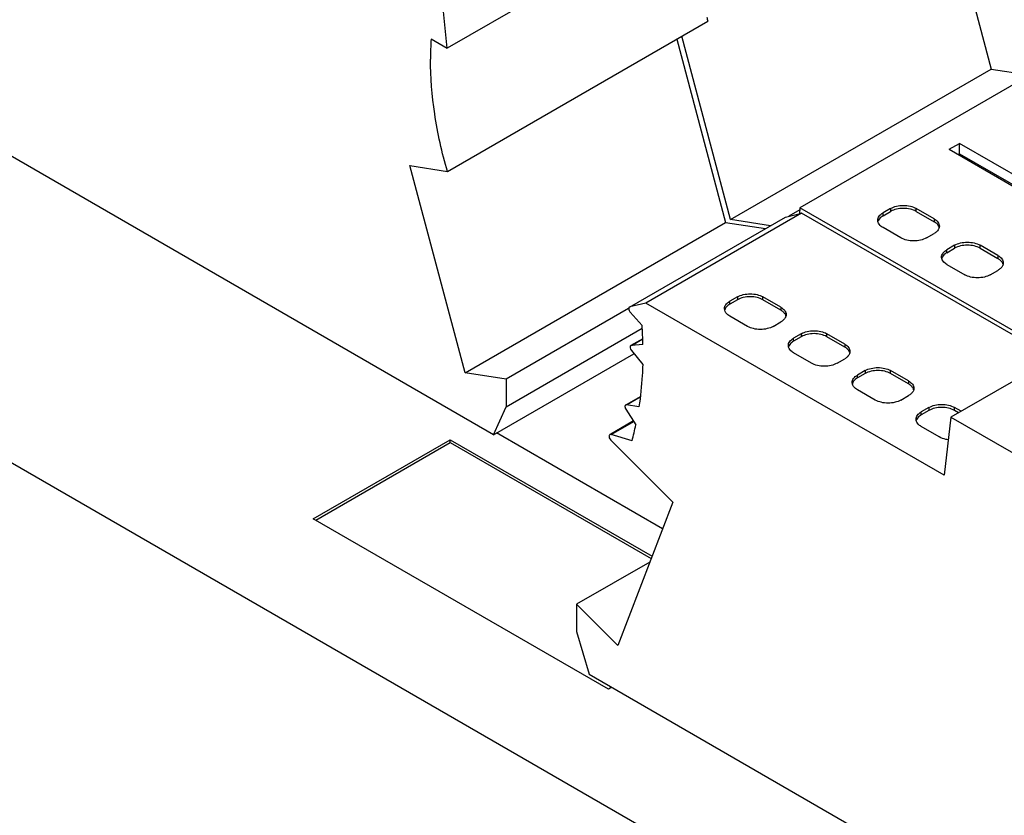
# Model space of a CAD drawing. Header units: inches. Extents: x 0 to 22, y 0 to 17.
# Tile 6 of 27: x 2.3 to 3.4, y 13.4 to 14.2. Entities that reach past the tile are written whole.
import ezdxf

# ---------------------------------------------------------------- set-up
doc = ezdxf.new("R2010")
doc.units = ezdxf.units.IN
doc.header["$LTSCALE"] = 1.21
doc.header["$MEASUREMENT"] = 0
doc.layers.get('0').update_dxf_attribs({"linetype": 'CONTINUOUS'})

msp = doc.modelspace()

# ---------------------------------------------------------------- linework, layer by layer
at = {"color": 7, "linetype": 'CONTINUOUS'}
for p, q in [((2.8224, 13.7844), (1.2635, 14.6845)), ((4.3629, 12.5606), (0.9866, 14.51)), ((3.3115, 14.3829), (3.3648, 14.1831)), ((3.0558, 14.3697), (2.7719, 14.2057)), ((2.7719, 14.2057), (2.7667, 14.2569)), ((2.772, 14.0714), (3.056, 14.2353)), ((2.7544, 14.2159), (2.7719, 14.2057)), ((3.022, 14.2157), (3.0753, 14.0159)), ((3.0808, 14.0191), (3.0276, 14.2189)), ((3.4403, 14.1959), (3.1564, 14.0319)), ((3.0808, 14.0191), (3.3648, 14.1831)), ((3.3648, 14.1831), (3.4068, 14.1765)), ((3.319, 14.0956), (3.3302, 14.102)), ((3.319, 14.0956), (3.6094, 13.9279)), ((3.3302, 14.0907), (3.3302, 14.102)), ((3.6206, 13.9343), (3.3302, 14.102)), ((3.3288, 14.0899), (3.3302, 14.0907)), ((3.3302, 14.0907), (3.6108, 13.9287)), ((2.7913, 13.852), (2.7311, 14.0778)), ((2.7311, 14.0778), (2.772, 14.0714)), ((3.1561, 14.0295), (3.1441, 14.0226)), ((3.1564, 14.0319), (3.1557, 14.0254)), ((3.4364, 13.8703), (3.1564, 14.0319)), ((3.2552, 14.0311), (3.2469, 14.0263)), ((3.2469, 14.0231), (3.2552, 14.0279)), ((3.2552, 14.0311), (3.2552, 14.0279)), ((3.2831, 14.0279), (3.2831, 14.0311)), ((3.3025, 14.0199), (3.2831, 14.0311)), ((3.2831, 14.0279), (3.3025, 14.0167)), ((2.9705, 13.9236), (3.1407, 14.0217)), ((3.1582, 14.0261), (2.9884, 13.928)), ((3.1242, 14.0123), (3.0808, 14.0191)), ((3.1403, 14.0216), (3.1407, 14.0217)), ((3.1407, 14.0217), (3.1582, 14.0261)), ((3.4322, 13.8679), (3.1582, 14.0261)), ((3.2413, 14.0165), (3.2411, 14.0183)), ((3.2469, 14.0231), (3.2469, 14.0263)), ((3.3025, 14.0199), (3.3025, 14.0167)), ((2.7913, 13.852), (3.0753, 14.0159)), ((3.0753, 14.0159), (3.1187, 14.0091)), ((3.2664, 13.999), (3.2469, 14.0102)), ((3.2942, 13.999), (3.3025, 14.0038)), ((3.3248, 13.991), (3.3165, 13.9861)), ((3.3165, 13.9829), (3.3248, 13.9877)), ((3.3165, 13.9829), (3.3165, 13.9861)), ((3.3248, 13.991), (3.3248, 13.9877)), ((3.3527, 13.9877), (3.3527, 13.991)), ((3.3721, 13.9797), (3.3527, 13.991)), ((3.3527, 13.9877), (3.3721, 13.9765)), ((3.3109, 13.9763), (3.3107, 13.9781)), ((3.3721, 13.9797), (3.3721, 13.9765)), ((3.3165, 13.9701), (3.336, 13.9588)), ((3.3638, 13.9588), (3.3721, 13.9636)), ((3.0882, 13.9347), (3.0798, 13.9299)), ((3.0882, 13.9315), (3.0798, 13.9267)), ((3.0882, 13.9347), (3.0882, 13.9315)), ((3.116, 13.9315), (3.116, 13.9347)), ((3.1355, 13.9234), (3.116, 13.9347)), ((3.1355, 13.9202), (3.116, 13.9315)), ((2.9696, 13.9219), (2.8363, 13.8449)), ((2.9698, 13.9227), (2.9697, 13.9218)), ((2.9709, 13.9237), (2.9705, 13.9236)), ((2.9884, 13.928), (2.9709, 13.9237)), ((3.3137, 13.7402), (2.9884, 13.928)), ((3.0743, 13.9201), (3.0741, 13.9218)), ((3.0798, 13.9267), (3.0798, 13.9299)), ((3.1355, 13.9234), (3.1355, 13.9202)), ((2.9713, 13.9179), (2.9844, 13.9035)), ((3.0993, 13.9025), (3.0798, 13.9138)), ((2.8363, 13.8149), (2.9845, 13.9005)), ((3.1272, 13.9025), (3.1355, 13.9074)), ((3.4907, 13.9016), (3.3209, 13.8036)), ((2.985, 13.8891), (2.9721, 13.8817)), ((2.9727, 13.8818), (2.985, 13.8889)), ((3.1578, 13.8945), (3.1494, 13.8897)), ((3.1578, 13.8913), (3.1494, 13.8865)), ((3.1494, 13.8865), (3.1494, 13.8897)), ((3.1578, 13.8945), (3.1578, 13.8913)), ((3.1856, 13.8913), (3.1856, 13.8945)), ((3.2051, 13.8833), (3.1856, 13.8945)), ((3.2051, 13.88), (3.1856, 13.8913)), ((2.9726, 13.8818), (2.9721, 13.8816)), ((2.9851, 13.8828), (2.9726, 13.8818)), ((3.1439, 13.8799), (3.1437, 13.8817)), ((3.2051, 13.8833), (3.2051, 13.88)), ((2.8224, 13.7844), (2.9754, 13.8727)), ((2.9726, 13.8763), (2.985, 13.8608)), ((3.1689, 13.8624), (3.1494, 13.8736)), ((3.1968, 13.8624), (3.2051, 13.8672)), ((2.8363, 13.8449), (2.7913, 13.852)), ((2.8363, 13.8449), (2.8363, 13.8149)), ((3.2274, 13.8543), (3.219, 13.8495)), ((3.2274, 13.8511), (3.219, 13.8463)), ((3.219, 13.8463), (3.219, 13.8495)), ((3.2274, 13.8543), (3.2274, 13.8511)), ((3.2552, 13.8511), (3.2552, 13.8543)), ((3.2747, 13.8431), (3.2552, 13.8543)), ((3.2747, 13.8399), (3.2552, 13.8511)), ((3.2135, 13.8397), (3.2133, 13.8415)), ((3.2747, 13.8431), (3.2747, 13.8399)), ((2.9672, 13.8174), (2.9824, 13.8261)), ((2.9674, 13.817), (2.9823, 13.8256)), ((3.2385, 13.8222), (3.219, 13.8334)), ((3.2664, 13.8222), (3.2747, 13.827)), ((2.8224, 13.7844), (2.8363, 13.8149)), ((2.9658, 13.8162), (2.9656, 13.8151)), ((2.9664, 13.8169), (2.9658, 13.8162)), ((2.9674, 13.817), (2.9664, 13.8169)), ((2.9809, 13.8148), (2.9674, 13.817)), ((3.297, 13.8141), (3.2886, 13.8093)), ((3.297, 13.8141), (3.297, 13.8109)), ((3.3248, 13.8109), (3.3248, 13.8141)), ((3.332, 13.81), (3.3248, 13.8141)), ((2.9666, 13.8121), (2.9774, 13.7951)), ((3.297, 13.8109), (3.2886, 13.8061)), ((3.2886, 13.8061), (3.2886, 13.8093)), ((3.3209, 13.8036), (3.3137, 13.7402)), ((3.3209, 13.8036), (3.4246, 13.7437)), ((3.3292, 13.8084), (3.3248, 13.8109)), ((2.9749, 13.7994), (2.9502, 13.785)), ((2.9504, 13.7845), (2.9752, 13.7989)), ((3.2831, 13.7995), (3.2829, 13.8013)), ((3.3081, 13.782), (3.2886, 13.7932)), ((3.0067, 13.6817), (2.8257, 13.7863)), ((2.9504, 13.7845), (2.9491, 13.7845)), ((2.9733, 13.7777), (2.9504, 13.7845)), ((2.6257, 13.6928), (2.7751, 13.779)), ((2.6285, 13.6912), (2.7751, 13.7758)), ((2.7751, 13.7758), (2.7751, 13.779)), ((2.7751, 13.779), (2.9952, 13.6519)), ((2.7751, 13.7758), (2.9942, 13.6493)), ((2.9501, 13.7786), (3.0179, 13.7109)), ((3.0179, 13.7109), (2.9577, 13.5547)), ((2.9475, 13.507), (2.6257, 13.6928)), ((2.9928, 13.6456), (2.9128, 13.5995)), ((2.9128, 13.5995), (2.9128, 13.5699)), ((2.9577, 13.5547), (2.9128, 13.5995)), ((2.9128, 13.5699), (2.9267, 13.5232)), ((2.9267, 13.5232), (4.4857, 12.6231)), ((2.9512, 13.5091), (2.9475, 13.507))]:
    msp.add_line(p, q, dxfattribs=at)
for centre, radius, start, end in [((3.5813, 14.3844), 0.5461, 195.3752, 195.8409), ((3.0924, 14.1941), 0.3388, 176.3237, 180.017), ((2.4837, 13.8746), 0.5015, 0.9338, 3.3047), ((2.664, 13.86), 0.3201, 345.1072, 348.3039)]:
    msp.add_arc(centre, radius, start, end, dxfattribs=at)
for points, knots in [([(2.772, 14.0714), (2.7661, 14.092), (2.7571, 14.1326), (2.7537, 14.1741), (2.7537, 14.194)], [0, 0, 0, 0, 0.518348, 1, 1, 1, 1]), ([(3.2552, 14.0311), (3.2572, 14.0323), (3.2618, 14.0339), (3.2691, 14.0347), (3.2765, 14.0339), (3.2811, 14.0323), (3.2831, 14.0311)], [0, 0, 0, 0, 0.237254, 0.5, 0.762746, 1, 1, 1, 1]), ([(3.2831, 14.0279), (3.2811, 14.0291), (3.2765, 14.0307), (3.2691, 14.0315), (3.2618, 14.0307), (3.2572, 14.0291), (3.2552, 14.0279)], [0, 0, 0, 0, 0.237254, 0.5, 0.762746, 1, 1, 1, 1]), ([(3.2411, 14.0183), (3.2411, 14.019), (3.2414, 14.0206), (3.243, 14.0236), (3.2452, 14.0254), (3.2469, 14.0263)], [0, 0, 0, 0, 0.218409, 0.452256, 1, 1, 1, 1]), ([(3.2469, 14.0231), (3.2462, 14.0227), (3.2438, 14.0212), (3.2419, 14.0188), (3.2413, 14.0168)], [0, 0, 0, 0, 0.286027, 1, 1, 1, 1]), ([(3.3025, 14.0199), (3.3042, 14.0189), (3.3064, 14.0172), (3.308, 14.0142), (3.3083, 14.0126), (3.3083, 14.0119)], [0, 0, 0, 0, 0.547744, 0.781591, 1, 1, 1, 1]), ([(3.3062, 14.0138), (3.3059, 14.0141), (3.3049, 14.0152), (3.3036, 14.0161), (3.3025, 14.0167)], [0, 0, 0, 0, 0.234325, 1, 1, 1, 1]), ([(3.2469, 14.0102), (3.2462, 14.0106), (3.2438, 14.0122), (3.2419, 14.0146), (3.2413, 14.0165)], [0, 0, 0, 0, 0.286027, 1, 1, 1, 1]), ([(3.3062, 14.0067), (3.3059, 14.0064), (3.3049, 14.0053), (3.3036, 14.0044), (3.3025, 14.0038)], [0, 0, 0, 0, 0.234325, 1, 1, 1, 1]), ([(3.3081, 14.0102), (3.308, 14.0106), (3.3076, 14.0118), (3.3069, 14.013), (3.3062, 14.0138)], [0, 0, 0, 0, 0.237067, 1, 1, 1, 1]), ([(3.3083, 14.0119), (3.3083, 14.0109), (3.3079, 14.009), (3.3068, 14.0074), (3.3062, 14.0067)], [0, 0, 0, 0, 0.47659, 1, 1, 1, 1]), ([(3.2942, 13.999), (3.2922, 13.9979), (3.2876, 13.9962), (3.2803, 13.9954), (3.2729, 13.9962), (3.2683, 13.9979), (3.2664, 13.999)], [0, 0, 0, 0, 0.237254, 0.5, 0.762746, 1, 1, 1, 1]), ([(3.3107, 13.9781), (3.3107, 13.9788), (3.311, 13.9804), (3.3126, 13.9835), (3.3148, 13.9852), (3.3165, 13.9861)], [0, 0, 0, 0, 0.218409, 0.452256, 1, 1, 1, 1]), ([(3.3248, 13.991), (3.3268, 13.9921), (3.3314, 13.9938), (3.3387, 13.9946), (3.3461, 13.9938), (3.3507, 13.9921), (3.3527, 13.991)], [0, 0, 0, 0, 0.237254, 0.5, 0.762746, 1, 1, 1, 1]), ([(3.3527, 13.9877), (3.3507, 13.9889), (3.3461, 13.9905), (3.3387, 13.9913), (3.3314, 13.9905), (3.3268, 13.9889), (3.3248, 13.9877)], [0, 0, 0, 0, 0.237254, 0.5, 0.762746, 1, 1, 1, 1]), ([(3.3165, 13.9829), (3.3158, 13.9825), (3.3134, 13.981), (3.3115, 13.9786), (3.3109, 13.9767)], [0, 0, 0, 0, 0.286027, 1, 1, 1, 1]), ([(3.3165, 13.9701), (3.3158, 13.9705), (3.3134, 13.972), (3.3115, 13.9744), (3.3109, 13.9763)], [0, 0, 0, 0, 0.286027, 1, 1, 1, 1]), ([(3.3721, 13.9797), (3.3738, 13.9788), (3.376, 13.977), (3.3776, 13.974), (3.3779, 13.9724), (3.3779, 13.9717)], [0, 0, 0, 0, 0.547744, 0.781591, 1, 1, 1, 1]), ([(3.3758, 13.9736), (3.3755, 13.9739), (3.3744, 13.975), (3.3732, 13.9759), (3.3721, 13.9765)], [0, 0, 0, 0, 0.234325, 1, 1, 1, 1]), ([(3.3758, 13.9665), (3.3755, 13.9662), (3.3744, 13.9651), (3.3732, 13.9642), (3.3721, 13.9636)], [0, 0, 0, 0, 0.234325, 1, 1, 1, 1]), ([(3.3777, 13.9701), (3.3776, 13.9704), (3.3772, 13.9717), (3.3765, 13.9728), (3.3758, 13.9736)], [0, 0, 0, 0, 0.237067, 1, 1, 1, 1]), ([(3.3779, 13.9717), (3.3779, 13.9708), (3.3775, 13.9689), (3.3764, 13.9673), (3.3758, 13.9665)], [0, 0, 0, 0, 0.47659, 1, 1, 1, 1]), ([(3.3638, 13.9588), (3.3618, 13.9577), (3.3572, 13.956), (3.3499, 13.9552), (3.3425, 13.956), (3.3379, 13.9577), (3.336, 13.9588)], [0, 0, 0, 0, 0.237254, 0.5, 0.762746, 1, 1, 1, 1]), ([(3.0882, 13.9347), (3.0902, 13.9358), (3.0948, 13.9375), (3.1021, 13.9383), (3.1095, 13.9375), (3.114, 13.9358), (3.116, 13.9347)], [0, 0, 0, 0, 0.237254, 0.5, 0.762746, 1, 1, 1, 1]), ([(3.116, 13.9315), (3.114, 13.9326), (3.1095, 13.9343), (3.1021, 13.9351), (3.0948, 13.9343), (3.0902, 13.9326), (3.0882, 13.9315)], [0, 0, 0, 0, 0.237254, 0.5, 0.762746, 1, 1, 1, 1]), ([(2.9697, 13.9218), (2.9697, 13.9214), (2.9699, 13.92), (2.9706, 13.9187), (2.9713, 13.9179)], [0, 0, 0, 0, 0.230247, 1, 1, 1, 1]), ([(2.9705, 13.9236), (2.9703, 13.9234), (2.97, 13.9231), (2.9699, 13.9228), (2.9698, 13.9227)], [0, 0, 0, 0, 0.728292, 1, 1, 1, 1]), ([(3.0741, 13.9218), (3.0741, 13.9226), (3.0743, 13.9242), (3.076, 13.9272), (3.0782, 13.9289), (3.0798, 13.9299)], [0, 0, 0, 0, 0.218409, 0.452256, 1, 1, 1, 1]), ([(3.0798, 13.9267), (3.0791, 13.9263), (3.0768, 13.9247), (3.0748, 13.9223), (3.0743, 13.9204)], [0, 0, 0, 0, 0.286027, 1, 1, 1, 1]), ([(3.0798, 13.9138), (3.0791, 13.9142), (3.0768, 13.9158), (3.0748, 13.9181), (3.0743, 13.9201)], [0, 0, 0, 0, 0.286027, 1, 1, 1, 1]), ([(3.1355, 13.9234), (3.1371, 13.9225), (3.1393, 13.9208), (3.141, 13.9177), (3.1413, 13.9162), (3.1413, 13.9154)], [0, 0, 0, 0, 0.547744, 0.781591, 1, 1, 1, 1]), ([(3.1391, 13.9173), (3.1389, 13.9176), (3.1378, 13.9187), (3.1365, 13.9196), (3.1355, 13.9202)], [0, 0, 0, 0, 0.234325, 1, 1, 1, 1]), ([(3.1391, 13.9103), (3.1389, 13.91), (3.1378, 13.9089), (3.1365, 13.908), (3.1355, 13.9074)], [0, 0, 0, 0, 0.234325, 1, 1, 1, 1]), ([(3.1411, 13.9138), (3.141, 13.9141), (3.1406, 13.9154), (3.1398, 13.9166), (3.1391, 13.9173)], [0, 0, 0, 0, 0.237067, 1, 1, 1, 1]), ([(3.1413, 13.9154), (3.1413, 13.9145), (3.1409, 13.9126), (3.1398, 13.911), (3.1391, 13.9103)], [0, 0, 0, 0, 0.47659, 1, 1, 1, 1]), ([(3.1272, 13.9025), (3.1252, 13.9014), (3.1206, 13.8997), (3.1132, 13.8989), (3.1059, 13.8997), (3.1013, 13.9014), (3.0993, 13.9025)], [0, 0, 0, 0, 0.237254, 0.5, 0.762746, 1, 1, 1, 1]), ([(3.1437, 13.8817), (3.1437, 13.8824), (3.1439, 13.884), (3.1456, 13.887), (3.1478, 13.8887), (3.1494, 13.8897)], [0, 0, 0, 0, 0.218409, 0.452256, 1, 1, 1, 1]), ([(3.1578, 13.8945), (3.1598, 13.8957), (3.1644, 13.8973), (3.1717, 13.8981), (3.1791, 13.8973), (3.1836, 13.8957), (3.1856, 13.8945)], [0, 0, 0, 0, 0.237254, 0.5, 0.762746, 1, 1, 1, 1]), ([(3.1856, 13.8913), (3.1836, 13.8924), (3.1791, 13.8941), (3.1717, 13.8949), (3.1644, 13.8941), (3.1598, 13.8924), (3.1578, 13.8913)], [0, 0, 0, 0, 0.237254, 0.5, 0.762746, 1, 1, 1, 1]), ([(2.9712, 13.8799), (2.9712, 13.8796), (2.9714, 13.8783), (2.972, 13.877), (2.9726, 13.8763)], [0, 0, 0, 0, 0.229156, 1, 1, 1, 1]), ([(2.9721, 13.8817), (2.9718, 13.8815), (2.9713, 13.8809), (2.9712, 13.8802), (2.9712, 13.8799)], [0, 0, 0, 0, 0.450502, 1, 1, 1, 1]), ([(3.1494, 13.8865), (3.1487, 13.8861), (3.1464, 13.8845), (3.1444, 13.8822), (3.1439, 13.8802)], [0, 0, 0, 0, 0.286027, 1, 1, 1, 1]), ([(3.1494, 13.8736), (3.1487, 13.874), (3.1464, 13.8756), (3.1444, 13.8779), (3.1439, 13.8799)], [0, 0, 0, 0, 0.286027, 1, 1, 1, 1]), ([(3.2051, 13.8833), (3.2067, 13.8823), (3.2089, 13.8806), (3.2106, 13.8775), (3.2109, 13.876), (3.2109, 13.8752)], [0, 0, 0, 0, 0.547744, 0.781591, 1, 1, 1, 1]), ([(3.2087, 13.8772), (3.2085, 13.8774), (3.2074, 13.8785), (3.2061, 13.8795), (3.2051, 13.88)], [0, 0, 0, 0, 0.234325, 1, 1, 1, 1]), ([(3.2107, 13.8736), (3.2106, 13.8739), (3.2102, 13.8752), (3.2094, 13.8764), (3.2087, 13.8772)], [0, 0, 0, 0, 0.237067, 1, 1, 1, 1]), ([(3.2087, 13.8701), (3.2085, 13.8698), (3.2074, 13.8687), (3.2061, 13.8678), (3.2051, 13.8672)], [0, 0, 0, 0, 0.234325, 1, 1, 1, 1]), ([(3.2109, 13.8752), (3.2109, 13.8743), (3.2105, 13.8724), (3.2094, 13.8708), (3.2087, 13.8701)], [0, 0, 0, 0, 0.47659, 1, 1, 1, 1]), ([(2.985, 13.8608), (2.9848, 13.8568), (2.9841, 13.8415), (2.9826, 13.8261), (2.9809, 13.8148)], [0, 0, 0, 0, 0.256139, 1, 1, 1, 1]), ([(3.1968, 13.8624), (3.1948, 13.8612), (3.1902, 13.8596), (3.1828, 13.8588), (3.1755, 13.8596), (3.1709, 13.8612), (3.1689, 13.8624)], [0, 0, 0, 0, 0.237254, 0.5, 0.762746, 1, 1, 1, 1]), ([(3.2274, 13.8543), (3.2294, 13.8555), (3.234, 13.8571), (3.2413, 13.8579), (3.2486, 13.8571), (3.2532, 13.8555), (3.2552, 13.8543)], [0, 0, 0, 0, 0.237254, 0.5, 0.762746, 1, 1, 1, 1]), ([(3.2133, 13.8415), (3.2133, 13.8422), (3.2135, 13.8438), (3.2152, 13.8468), (3.2174, 13.8486), (3.219, 13.8495)], [0, 0, 0, 0, 0.218409, 0.452256, 1, 1, 1, 1]), ([(3.219, 13.8463), (3.2183, 13.8459), (3.216, 13.8443), (3.214, 13.842), (3.2135, 13.84)], [0, 0, 0, 0, 0.286027, 1, 1, 1, 1]), ([(3.2552, 13.8511), (3.2532, 13.8523), (3.2486, 13.8539), (3.2413, 13.8547), (3.234, 13.8539), (3.2294, 13.8523), (3.2274, 13.8511)], [0, 0, 0, 0, 0.237254, 0.5, 0.762746, 1, 1, 1, 1]), ([(3.219, 13.8334), (3.2183, 13.8338), (3.216, 13.8354), (3.214, 13.8378), (3.2135, 13.8397)], [0, 0, 0, 0, 0.286027, 1, 1, 1, 1]), ([(3.2747, 13.8431), (3.2763, 13.8421), (3.2785, 13.8404), (3.2802, 13.8374), (3.2805, 13.8358), (3.2805, 13.835)], [0, 0, 0, 0, 0.547744, 0.781591, 1, 1, 1, 1]), ([(3.2783, 13.837), (3.2781, 13.8372), (3.277, 13.8384), (3.2757, 13.8393), (3.2747, 13.8399)], [0, 0, 0, 0, 0.234325, 1, 1, 1, 1]), ([(3.2803, 13.8334), (3.2802, 13.8337), (3.2798, 13.835), (3.279, 13.8362), (3.2783, 13.837)], [0, 0, 0, 0, 0.237067, 1, 1, 1, 1]), ([(3.2805, 13.835), (3.2805, 13.8341), (3.2801, 13.8322), (3.279, 13.8306), (3.2783, 13.8299)], [0, 0, 0, 0, 0.47659, 1, 1, 1, 1]), ([(3.2783, 13.8299), (3.2781, 13.8296), (3.277, 13.8285), (3.2757, 13.8276), (3.2747, 13.827)], [0, 0, 0, 0, 0.234325, 1, 1, 1, 1]), ([(2.9656, 13.8151), (2.9656, 13.8148), (2.9657, 13.8138), (2.9661, 13.8128), (2.9666, 13.8121)], [0, 0, 0, 0, 0.228792, 1, 1, 1, 1]), ([(3.2664, 13.8222), (3.2644, 13.821), (3.2598, 13.8194), (3.2524, 13.8186), (3.2451, 13.8194), (3.2405, 13.821), (3.2385, 13.8222)], [0, 0, 0, 0, 0.237254, 0.5, 0.762746, 1, 1, 1, 1]), ([(3.297, 13.8141), (3.299, 13.8153), (3.3035, 13.8169), (3.3109, 13.8177), (3.3182, 13.8169), (3.3228, 13.8153), (3.3248, 13.8141)], [0, 0, 0, 0, 0.237254, 0.5, 0.762746, 1, 1, 1, 1]), ([(3.3248, 13.8109), (3.3228, 13.8121), (3.3182, 13.8137), (3.3109, 13.8145), (3.3035, 13.8137), (3.299, 13.8121), (3.297, 13.8109)], [0, 0, 0, 0, 0.237254, 0.5, 0.762746, 1, 1, 1, 1]), ([(3.2829, 13.8013), (3.2829, 13.802), (3.2831, 13.8036), (3.2848, 13.8066), (3.287, 13.8084), (3.2886, 13.8093)], [0, 0, 0, 0, 0.218409, 0.452256, 1, 1, 1, 1]), ([(3.2886, 13.8061), (3.2879, 13.8057), (3.2856, 13.8042), (3.2836, 13.8018), (3.2831, 13.7998)], [0, 0, 0, 0, 0.286027, 1, 1, 1, 1]), ([(3.2886, 13.7932), (3.2879, 13.7937), (3.2856, 13.7952), (3.2836, 13.7976), (3.2831, 13.7995)], [0, 0, 0, 0, 0.286027, 1, 1, 1, 1]), ([(2.9491, 13.7845), (2.9488, 13.7843), (2.9483, 13.7834), (2.9483, 13.7825), (2.9484, 13.782)], [0, 0, 0, 0, 0.433935, 1, 1, 1, 1]), ([(2.9484, 13.782), (2.9484, 13.7817), (2.9487, 13.7804), (2.9494, 13.7793), (2.9501, 13.7786)], [0, 0, 0, 0, 0.240962, 1, 1, 1, 1]), ([(3.318, 13.7789), (3.3171, 13.779), (3.3137, 13.7796), (3.3103, 13.7807), (3.3081, 13.782)], [0, 0, 0, 0, 0.266877, 1, 1, 1, 1])]:
    msp.add_open_spline(points, degree=3, knots=knots, dxfattribs=at)

doc.saveas('drawing.dxf')
